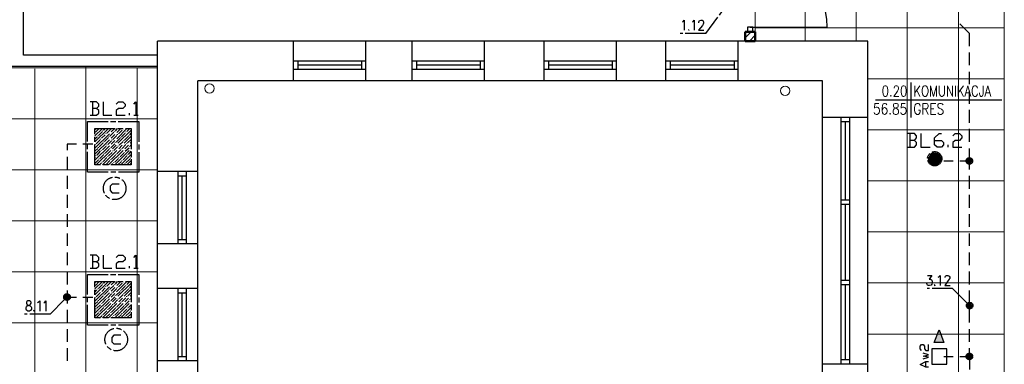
# Model space of a CAD drawing. Header units: millimetres. Extents: x 282377 to 1404227, y -783705 to 1038705.
# Tile 220 of 243: x 385189 to 386346, y 8451 to 8857. Entities that reach past the tile are written whole.
import ezdxf
from ezdxf.enums import TextEntityAlignment as Align

# ---------------------------------------------------------------- set-up
doc = ezdxf.new("R2010")
doc.units = ezdxf.units.MM
doc.linetypes.add('ACAD_ISO08W100', pattern=[36, 24, -3, 6, -3])
doc.layers.add('!!ELEKTRYKA', color=7, linetype='Continuous')
doc.styles.add('ROMANS', font='romans', dxfattribs={"width": 0.7})

# ---------------------------------------------------------------- blocks, each defined once
blk = doc.blocks.new('bikmet')
blk.add_line((0, 1.65), (0, -1.65))
at = {"style": 'ROMANS', "width": 0.8}
blk.add_attdef('NRPOM', text='', height=1, dxfattribs=at).set_placement((-0.333, 0.333), align=Align.RIGHT)
blk.add_attdef('NWAPOM', (0.25, 0.333), '', height=1, dxfattribs=at)
blk.add_attdef('RAREA', text='', height=1.042, dxfattribs=at).set_placement((-0.333, -0.333), align=Align.TOP_RIGHT)
blk.add_attdef('PODLOGA', text='', height=1.042, dxfattribs=at).set_placement((0.25, -0.333), align=Align.TOP_LEFT)

msp = doc.modelspace()

# ---------------------------------------------------------------- linework, layer by layer
at = {"layer": '!!ELEKTRYKA', "color": 252, "lineweight": 15, "ltscale": 15}
for p, q in [((386231.7, 10071.6), (386231.7, 7441.6)), ((386291.7, 10071.6), (386291.7, 7441.6)), ((386111.7, 9610.6), (386111.7, 8831.6)), ((386171.7, 9610.6), (386171.7, 8831.6)), ((386053.2, 8943.5), (386053.2, 8842.5)), ((386053.2, 8943.5), (386053.2, 8842.5)), ((386053.2, 8847.1), (386345.7, 8847.1)), ((385267, 8022.5), (385267, 8802.1)), ((385351.2, 8800.1), (384578.7, 8800.1)), ((385207.1, 8019.1), (385207.1, 8798.8)), ((385327, 8020.3), (385327, 8800)), ((386185.2, 8787.1), (386345.7, 8787.1)), ((385351.2, 8740.1), (384578.7, 8740.1)), ((386185.2, 8727.1), (386345.7, 8727.1)), ((385351.2, 8680.1), (384578.7, 8680.1)), ((386185.2, 8667.1), (386345.7, 8667.1)), ((385351.2, 8620.1), (384578.7, 8620.1)), ((386185.2, 8607.1), (386345.7, 8607.1)), ((385351.2, 8560.1), (384578.7, 8560.1)), ((386185.2, 8547.1), (386345.7, 8547.1)), ((385351.2, 8500.1), (384595.7, 8500.1)), ((386185.2, 8487.1), (386345.7, 8487.1))]:
    msp.add_line(p, q, dxfattribs=at)
at = {"layer": '!!ELEKTRYKA', "color": 252, "lineweight": 20}
for p, q in [((386345.7, 9163.4), (386345.7, 8209.6)), ((386033.2, 8831.6), (386041.2, 8831.6))]:
    msp.add_line(p, q, dxfattribs=at)
at = {"layer": '!!ELEKTRYKA', "color": 252, "ltscale": 10}
msp.add_line((385193.7, 8815.1), (385193.7, 8936.1), dxfattribs=at)
at = {"layer": '!!ELEKTRYKA', "color": 252}
for p, q in [((386050.2, 8848), (386044.2, 8848)), ((386044.2, 8848), (386044.2, 8842.5)), ((386050.2, 8842.5), (386050.2, 8848)), ((386044.2, 8842.5), (386050.2, 8842.5)), ((385351.2, 8019.1), (385351.2, 8831.6)), ((386185.2, 8831.6), (385351.2, 8831.6)), ((385510.7, 8784.6), (385510.7, 8831.6)), ((385595.7, 8784.6), (385595.7, 8831.6)), ((385650.2, 8784.6), (385650.2, 8831.6)), ((385735.2, 8784.6), (385735.2, 8831.6)), ((385805.2, 8784.6), (385805.2, 8831.6)), ((385890.2, 8784.6), (385890.2, 8831.6)), ((385948.2, 8784.6), (385948.2, 8831.6)), ((386033.2, 8784.6), (386033.2, 8831.6)), ((386185.2, 8280.3), (386185.2, 8831.6)), ((385351.2, 8815.1), (385193.7, 8815.1)), ((385351.2, 8801.6), (385175.9, 8801.6)), ((385595.7, 8808.1), (385510.7, 8808.1)), ((385515.7, 8808.1), (385515.7, 8798.1)), ((385590.7, 8803.1), (385515.7, 8803.1)), ((385590.7, 8808.1), (385590.7, 8798.1)), ((385735.2, 8808.1), (385650.2, 8808.1)), ((385655.2, 8808.1), (385655.2, 8798.1)), ((385730.2, 8803.1), (385655.2, 8803.1)), ((385730.2, 8808.1), (385730.2, 8798.1)), ((385890.2, 8808.1), (385805.2, 8808.1)), ((385810.2, 8808.1), (385810.2, 8798.1)), ((385885.2, 8803.1), (385810.2, 8803.1)), ((385885.2, 8808.1), (385885.2, 8798.1)), ((386033.2, 8808.1), (385948.2, 8808.1)), ((385953.2, 8808.1), (385953.2, 8798.1)), ((386028.2, 8803.1), (385953.2, 8803.1)), ((386028.2, 8808.1), (386028.2, 8798.1)), ((385595.7, 8798.1), (385510.7, 8798.1)), ((385735.2, 8798.1), (385650.2, 8798.1)), ((385890.2, 8798.1), (385805.2, 8798.1)), ((386033.2, 8798.1), (385948.2, 8798.1)), ((386132.2, 8784.6), (385398.2, 8784.6)), ((385398.2, 8743.1), (385398.2, 8784.6)), ((386132.2, 8280.3), (386132.2, 8784.6)), ((386194.4, 8762.4), (386342.8, 8762.4)), ((385398.2, 8043.6), (385398.2, 8743.1)), ((386185.2, 8741.6), (386132.2, 8741.6)), ((386153.7, 8741.6), (386153.7, 8451.6)), ((386163.7, 8736.6), (386153.7, 8736.6)), ((386158.7, 8736.6), (386158.7, 8644.8)), ((386163.7, 8741.6), (386163.7, 8451.6)), ((385398.2, 8678.1), (385351.2, 8678.1)), ((385374.7, 8678.1), (385374.7, 8593.1)), ((385384.7, 8678.1), (385384.7, 8593.1)), ((385374.7, 8673.1), (385384.7, 8673.1)), ((385379.7, 8673.1), (385379.7, 8598.1)), ((386153.7, 8644.8), (386163.7, 8644.8)), ((386153.7, 8639.8), (386163.7, 8639.8)), ((386158.7, 8639.8), (386158.7, 8550.4)), ((385374.7, 8598.1), (385384.7, 8598.1)), ((385398.2, 8593.1), (385351.2, 8593.1)), ((386153.7, 8550.4), (386163.7, 8550.4)), ((385398.2, 8540.6), (385351.2, 8540.6)), ((385374.7, 8540.6), (385374.7, 8455.6)), ((385374.7, 8535.6), (385384.7, 8535.6)), ((385379.7, 8535.6), (385379.7, 8460.6)), ((385384.7, 8540.6), (385384.7, 8455.6)), ((385384.7, 8539.6), (385384.7, 8456.6)), ((386153.7, 8545.4), (386163.7, 8545.4)), ((386158.7, 8545.4), (386158.7, 8456.6)), ((385398.2, 8455.6), (385351.2, 8455.6)), ((385374.7, 8460.6), (385384.7, 8460.6)), ((386163.7, 8456.6), (386153.7, 8456.6)), ((386185.2, 8451.6), (386132.2, 8451.6))]:
    msp.add_line(p, q, dxfattribs=at)
at = {"layer": '!!ELEKTRYKA', "color": 252, "extrusion": (0, 0, -1)}
msp.add_line((386047.2, 8848), (386137.2, 8848), dxfattribs=at)
at = {"layer": '!!ELEKTRYKA', "color": 252, "lineweight": 50}
for p, q in [((386041.2, 8842.5), (386041.2, 8831.6)), ((386041.2, 8842.5), (386053.2, 8842.5)), ((386041.2, 8831.6), (386041.2, 8842.5)), ((386053.2, 8842.5), (386053.2, 8831.6)), ((386053.2, 8842.5), (386053.2, 8831.6)), ((386053.2, 8831.6), (386041.2, 8831.6))]:
    msp.add_line(p, q, dxfattribs=at)
at = {"layer": '!!ELEKTRYKA', "color": 252, "linetype": 'Continuous', "lineweight": 18}
for p, q in [((386041.2, 8835.3), (386048.4, 8842.5)), ((386046.5, 8831.6), (386053.2, 8838.3))]:
    msp.add_line(p, q, dxfattribs=at)
at = {"layer": '!!ELEKTRYKA', "color": 7}
msp.add_line((386194.4, 8762.4), (386342.8, 8762.4), dxfattribs=at)
at = {"layer": '!!ELEKTRYKA', "color": 1, "linetype": 'ACAD_ISO08W100', "lineweight": -3}
for points in [[(385995, 8840.4), (386024.6, 8880.6)], [(385967.5, 8853.9), (385968.3, 8854.4), (385969.6, 8856.1), (385969.6, 8844.2)], [(385979.3, 8853.9), (385980.1, 8854.4), (385981.4, 8856.1), (385981.4, 8844.2)], [(385986.9, 8853.1), (385986.9, 8853.9), (385987.4, 8854.8), (385987.8, 8855.6), (385989.1, 8856.1), (385990.8, 8856.1), (385991.6, 8855.6), (385992, 8854.8), (385992.5, 8853.9), (385992.5, 8852.7), (385992, 8851.4), (385991.2, 8849.7), (385986.5, 8844.2), (385992.9, 8844.2)], [(385995, 8840.4), (385964.9, 8840.4)], [(385975.1, 8845.1), (385974.7, 8844.6), (385975.1, 8844.2), (385975.5, 8844.6)]]:
    msp.add_lwpolyline(points, dxfattribs=at)
at = {"layer": '!!ELEKTRYKA', "color": 5, "linetype": 'ACAD_ISO08W100', "lineweight": -3}
for points in [[(386304.9, 8825.6), (386304.9, 8840.4), (386293.5, 8851.8)], [(386304.9, 8803.1), (386304.9, 8818)], [(386304.9, 8780.7), (386304.9, 8795.5)], [(386304.9, 8757.8), (386304.9, 8773.1)], [(385279.5, 8752.3), (385282.1, 8754.9), (385282.1, 8757.4), (385279.5, 8760), (385271.9, 8760)], [(385274.5, 8760), (385274.5, 8744.3)], [(385287.2, 8760), (385287.2, 8744.3), (385297.3, 8744.3)], [(385302.4, 8757.4), (385305, 8760), (385310.1, 8760), (385313, 8757.4), (385313, 8754.9), (385310.1, 8752.3), (385305, 8752.3), (385302.4, 8749.8), (385302.4, 8744.3), (385313, 8744.3)], [(385323.1, 8757.4), (385325.7, 8760), (385325.7, 8744.3)], [(385271.9, 8744.3), (385279.5, 8744.3), (385282.1, 8746.8), (385282.1, 8749.8), (385279.5, 8752.3), (385274.4, 8752.3)], [(385318.1, 8744.3), (385318.1, 8746.8)], [(385323.2, 8744.3), (385328.2, 8744.3)], [(386304.9, 8735.4), (386304.9, 8750.7)], [(385277.5, 8727.4), (385279.1, 8728.6)], [(385277.5, 8720.2), (385286.3, 8728.6)], [(385277.5, 8713), (385293.5, 8728.6)], [(385277.5, 8705.8), (385300.7, 8728.6)], [(385277.5, 8698.6), (385307.9, 8728.6)], [(385277.5, 8691.4), (385315.1, 8728.6)], [(385278.3, 8724.4), (385282.5, 8728.6)], [(385279.1, 8685.9), (385320.2, 8726.9)], [(385281.7, 8720.6), (385286.3, 8725.2)], [(385285.4, 8717.2), (385289.7, 8721.4)], [(385287.2, 8726.1), (385287.2, 8726.5)], [(385288, 8726.9), (385289.7, 8728.6)], [(385290.6, 8722.3), (385290.6, 8722.7)], [(385291.4, 8723.1), (385296.1, 8727.8)], [(385295.2, 8719.7), (385299.8, 8724.4)], [(385298.6, 8715.9), (385303.3, 8720.6)], [(385300.7, 8725.2), (385300.7, 8725.7)], [(385301.6, 8726.1), (385304.1, 8728.6)], [(385304.1, 8721.4), (385304.1, 8721.9)], [(385305, 8722.3), (385309.6, 8726.9)], [(385308.8, 8718.9), (385313, 8723.1)], [(385310.5, 8727.8), (385310.5, 8728.2)], [(385313.8, 8724.4), (385313.8, 8724.8)], [(385315.1, 8725.2), (385318.5, 8728.6)], [(385317.7, 8720.6), (385317.7, 8721)], [(385318.5, 8721.4), (385320.2, 8723.1)], [(386240.1, 8714.7), (386242.7, 8717.6), (386242.7, 8720.2), (386240.1, 8722.7), (386232.1, 8722.7)], [(386234.6, 8722.7), (386234.6, 8706.6)], [(386247.7, 8722.7), (386247.7, 8706.6), (386258.7, 8706.6)], [(386263.8, 8714.7), (386271.8, 8714.7), (386274.4, 8712.1), (386274.4, 8709.6), (386271.8, 8706.6), (386266.8, 8706.6), (386263.8, 8709.6), (386263.8, 8717.6), (386269.3, 8722.7), (386271.8, 8722.7)], [(386285.4, 8720.2), (386287.9, 8722.7), (386293, 8722.7), (386296, 8720.2), (386296, 8717.6), (386293, 8714.7), (386287.9, 8714.7), (386285.4, 8712.1), (386285.4, 8706.6), (386296, 8706.6)], [(386304.9, 8713), (386304.9, 8728.2)], [(385255.8, 8710.4), (385244.8, 8710.4), (385244.8, 8703.2)], [(385274.9, 8710.4), (385263.4, 8710.4)], [(385277.5, 8716.4), (385280, 8718.9)], [(385278.3, 8710), (385278.3, 8710.4)], [(385279.1, 8710.9), (385283.4, 8715.1)], [(385280.8, 8719.7), (385280.8, 8720.2)], [(385282.5, 8707), (385287.2, 8711.7)], [(385284.2, 8715.9), (385284.2, 8716.4)], [(385286.3, 8685.9), (385320.2, 8719.7)], [(385288, 8712.5), (385288, 8713)], [(385288.9, 8713.4), (385293.5, 8718)], [(385291.4, 8709.2), (385291.4, 8709.6)], [(385292.6, 8710), (385296.9, 8714.2)], [(385293.5, 8685.9), (385320.2, 8712.5)], [(385294.4, 8718.9), (385294.4, 8719.3)], [(385296.1, 8706.2), (385300.7, 8710.9)], [(385297.8, 8715.1), (385297.8, 8715.5)], [(385301.6, 8711.7), (385301.6, 8712.1)], [(385302.4, 8712.5), (385307, 8717.2)], [(385305.8, 8709.2), (385310.5, 8713.4)], [(385307.9, 8718), (385307.9, 8718.5)], [(385309.6, 8705.3), (385313.8, 8710)], [(385311.3, 8714.2), (385311.3, 8714.7)], [(385312.2, 8715.1), (385316.8, 8719.7)], [(385315.1, 8710.9), (385315.1, 8711.3)], [(385315.9, 8711.7), (385320.2, 8715.9)], [(385319.4, 8707.9), (385320.2, 8709.2)], [(386232.1, 8706.6), (386240.1, 8706.6), (386242.7, 8709.6), (386242.7, 8712.1), (386240.1, 8714.7), (386234.6, 8714.7)], [(386279.9, 8706.6), (386279.9, 8709.6)], [(385277.5, 8702), (385280.8, 8705.3)], [(385280, 8697.3), (385284.2, 8702)], [(385281.7, 8706.2), (385281.7, 8706.6)], [(385283.4, 8693.5), (385288, 8698.2)], [(385285.4, 8702.8), (385285.4, 8703.2)], [(385286.3, 8703.7), (385290.6, 8707.9)], [(385288.9, 8699), (385288.9, 8699.4)], [(385289.7, 8699.8), (385294.4, 8704.5)], [(385293.5, 8696.5), (385297.8, 8700.7)], [(385295.2, 8705.3), (385295.2, 8705.8)], [(385298.6, 8702), (385298.6, 8702.4)], [(385299.8, 8702.8), (385304.1, 8707)], [(385300.7, 8685.9), (385320.2, 8705.3)], [(385302.4, 8698.2), (385302.4, 8698.6)], [(385303.3, 8699), (385307.9, 8703.7)], [(385305, 8707.9), (385305, 8708.3)], [(385307, 8695.6), (385311.3, 8699.8)], [(385307.9, 8685.9), (385320.2, 8698.2)], [(385308.8, 8704.5), (385308.8, 8704.9)], [(385312.2, 8700.7), (385312.2, 8701.1)], [(385313, 8702), (385317.7, 8706.2)], [(385315.9, 8697.3), (385315.9, 8697.7)], [(385316.8, 8698.2), (385320.2, 8702)], [(385318.5, 8707), (385318.5, 8707.5)], [(386304.9, 8690.5), (386304.9, 8705.4)], [(385244.8, 8695.6), (385244.8, 8680.4)], [(385277.5, 8694.8), (385278.3, 8695.6)], [(385277.5, 8687.6), (385281.7, 8691.8)], [(385279.1, 8696.5), (385279.1, 8696.9)], [(385282.5, 8692.6), (385282.5, 8693.1)], [(385283, 8685.9), (385285.4, 8688.4)], [(385286.3, 8689.3), (385286.3, 8689.7)], [(385287.2, 8690.1), (385291.4, 8694.8)], [(385290.6, 8686.3), (385295.2, 8691)], [(385292.6, 8695.6), (385292.6, 8696)], [(385296.1, 8691.8), (385296.1, 8692.2)], [(385296.9, 8692.6), (385301.6, 8697.3)], [(385297.3, 8685.9), (385298.6, 8687.6)], [(385299.8, 8688.4), (385299.8, 8688.8)], [(385300.7, 8689.3), (385305, 8693.5)], [(385304.5, 8685.9), (385308.8, 8690.1)], [(385305.8, 8694.8), (385305.8, 8695.2)], [(385309.6, 8691), (385309.6, 8691.4)], [(385310.5, 8691.8), (385315.1, 8696.5)], [(385311.7, 8685.9), (385312.2, 8686.3)], [(385313, 8687.6), (385313, 8688)], [(385313.8, 8688.4), (385318.5, 8692.6)], [(385315.1, 8685.9), (385320.2, 8691)], [(385318.9, 8685.9), (385320.2, 8687.6)], [(385319.4, 8693.5), (385319.4, 8693.9)], [(385320.2, 8694.8), (385320.2, 8695.2)], [(386285.8, 8690.5), (386274.8, 8690.5)], [(386304.9, 8680.4), (386304.9, 8690.5), (386293.5, 8690.5)], [(385244.8, 8673.2), (385244.8, 8657.9)], [(385306, 8663.4), (385297.9, 8663.4), (385295.4, 8660.8), (385295.4, 8655.8), (385297.9, 8653.2), (385306, 8653.2)], [(386304.9, 8657.9), (386304.9, 8673.2)], [(385244.8, 8650.7), (385244.8, 8635.5)], [(386304.9, 8635.5), (386304.9, 8650.7)], [(385244.8, 8627.9), (385244.8, 8613.1)], [(386304.9, 8613.1), (386304.9, 8627.9)], [(385244.8, 8605.4), (385244.8, 8590.6)], [(386304.9, 8590.6), (386304.9, 8605.4)], [(385244.8, 8583), (385244.8, 8568.2)], [(386304.9, 8568.2), (386304.9, 8583)], [(385279.5, 8572), (385282.1, 8574.5), (385282.1, 8577.1), (385279.5, 8580), (385271.9, 8580)], [(385271.9, 8564.4), (385279.5, 8564.4), (385282.1, 8566.9), (385282.1, 8569.5), (385279.5, 8572), (385274.4, 8572)], [(385274.5, 8580), (385274.5, 8564.4)], [(385287.2, 8580), (385287.2, 8564.4), (385297.3, 8564.4)], [(385302.4, 8577.1), (385305, 8580), (385310.1, 8580), (385313, 8577.1), (385313, 8574.5), (385310.1, 8572), (385305, 8572), (385302.4, 8569.5), (385302.4, 8564.4), (385313, 8564.4)], [(385323.1, 8577.1), (385325.7, 8580), (385325.7, 8564.4)], [(385244.8, 8560.6), (385244.8, 8545.3)], [(385318.1, 8564.4), (385318.1, 8566.9)], [(385323.1, 8564.4), (385328.2, 8564.4)], [(386304.9, 8545.3), (386304.9, 8560.6)], [(385277.4, 8547.4), (385279.1, 8548.7)], [(385277.4, 8540.2), (385286.4, 8548.7)], [(385277.4, 8533), (385293.5, 8548.7)], [(385277.4, 8525.9), (385300.7, 8548.7)], [(385277.4, 8518.7), (385307.9, 8548.7)], [(385277.4, 8511.5), (385315.1, 8548.7)], [(385278.3, 8544.1), (385282.5, 8548.7)], [(385288, 8547), (385289.7, 8548.7)], [(385291.4, 8543.2), (385296, 8547.9)], [(385301.6, 8546.2), (385304.1, 8548.7)], [(385310.5, 8547.9), (385310.5, 8548.3)], [(385315.1, 8545.3), (385318.5, 8548.7)], [(386255.3, 8555.9), (386260.4, 8555.9), (386257.5, 8551.7), (386259.1, 8551.7), (386260, 8550.8), (386260.4, 8550.4), (386260.9, 8548.7), (386260.9, 8547.4), (386260.4, 8545.8), (386259.6, 8544.5), (386257.9, 8544.1), (386256.6, 8544.1), (386255.3, 8544.5), (386254.9, 8545.3), (386254.5, 8546.6)], [(386268, 8553.8), (386268.8, 8554.2), (386270.5, 8555.9), (386270.5, 8544.1)], [(386276.1, 8553.4), (386276.1, 8553.8), (386276.5, 8555.1), (386276.9, 8555.5), (386277.8, 8555.9), (386279.5, 8555.9), (386280.3, 8555.5), (386280.8, 8555.1), (386281.6, 8553.8), (386281.6, 8552.5), (386280.8, 8551.7), (386279.9, 8550), (386275.7, 8544.1), (386282, 8544.1)], [(385244.8, 8538.1), (385244.8, 8530.5), (385255.8, 8530.5)], [(385277.4, 8536.4), (385279.9, 8539)], [(385279.1, 8506), (385320.2, 8547)], [(385280.9, 8539.8), (385280.9, 8540.2)], [(385281.7, 8540.7), (385286.4, 8545.3)], [(385284.2, 8536), (385284.2, 8536.4)], [(385285.5, 8536.9), (385289.7, 8541.5)], [(385286.4, 8506), (385320.2, 8539.8)], [(385287.2, 8546.2), (385287.2, 8546.6)], [(385288.9, 8533.5), (385293.5, 8538.1)], [(385290.5, 8542.4), (385290.5, 8542.8)], [(385294.4, 8539), (385294.4, 8539.4)], [(385295.2, 8539.8), (385299.9, 8544.1)], [(385297.8, 8535.2), (385297.8, 8535.6)], [(385298.6, 8536), (385303.2, 8540.7)], [(385300.7, 8545.3), (385300.7, 8545.7)], [(385302.4, 8532.6), (385307.1, 8536.9)], [(385304.1, 8541.5), (385304.1, 8541.9)], [(385305, 8542.4), (385309.6, 8547)], [(385307.9, 8538.1), (385307.9, 8538.6)], [(385308.7, 8539), (385313, 8543.2)], [(385312.1, 8535.2), (385316.8, 8539.8)], [(385313.8, 8544.1), (385313.8, 8544.5)], [(385316, 8531.8), (385320.2, 8536)], [(385317.7, 8540.7), (385317.7, 8541.1)], [(385318.5, 8541.5), (385320.2, 8543.2)], [(386285, 8540.7), (386254.9, 8540.7)], [(386264.2, 8545.3), (386263.4, 8544.5), (386264.2, 8544.1), (386264.7, 8544.5)], [(386285, 8540.7), (386304.9, 8520.4)], [(386304.9, 8522.9), (386304.9, 8538.1)], [(385210.1, 8523.7), (385210.9, 8524.6), (385212.6, 8526.3), (385212.6, 8514)], [(385217.3, 8523.7), (385218.5, 8524.6), (385219.8, 8526.3), (385219.8, 8514)], [(385224.9, 8510.6), (385244.8, 8530.5)], [(385244.8, 8530.5), (385244.8, 8522.9)], [(385263.4, 8530.5), (385274.9, 8530.5)], [(385277.4, 8522), (385280.9, 8525.4)], [(385278.3, 8529.7), (385278.3, 8530.1)], [(385279.1, 8530.9), (385283.4, 8535.2)], [(385281.7, 8526.3), (385281.7, 8526.7)], [(385282.5, 8527.1), (385287.2, 8531.8)], [(385286.4, 8523.7), (385290.5, 8528)], [(385288, 8532.6), (385288, 8533)], [(385289.7, 8519.9), (385294.4, 8524.6)], [(385291.4, 8528.8), (385291.4, 8529.2)], [(385292.7, 8529.7), (385296.9, 8534.3)], [(385293.5, 8506), (385320.2, 8532.6)], [(385295.2, 8525.4), (385295.2, 8525.9)], [(385296, 8526.3), (385300.7, 8530.9)], [(385299.9, 8522.5), (385304.1, 8527.1)], [(385300.7, 8506), (385320.2, 8525.4)], [(385301.6, 8531.8), (385301.6, 8532.2)], [(385305, 8528), (385305, 8528.4)], [(385305.8, 8528.8), (385310.5, 8533.5)], [(385308.7, 8524.6), (385308.7, 8525)], [(385309.6, 8525.4), (385313.8, 8529.7)], [(385311.3, 8534.3), (385311.3, 8534.7)], [(385313, 8521.6), (385317.7, 8526.3)], [(385315.1, 8530.9), (385315.1, 8531.4)], [(385318.5, 8527.1), (385318.5, 8527.5)], [(385319.3, 8528), (385320.2, 8528.8)], [(385205.9, 8515.3), (385205.5, 8514.8), (385205.9, 8514), (385206.7, 8514.8)], [(385244.8, 8515.7), (385244.8, 8500.5)], [(385277.4, 8514.8), (385278.3, 8515.7)], [(385279.1, 8516.5), (385279.1, 8517)], [(385279.9, 8517.4), (385284.2, 8521.6)], [(385282.5, 8512.7), (385282.5, 8513.2)], [(385283.4, 8513.6), (385288, 8518.2)], [(385285.5, 8522.5), (385285.5, 8522.9)], [(385287.2, 8510.2), (385291.4, 8514.4)], [(385288.9, 8519.1), (385288.9, 8519.5)], [(385292.7, 8515.7), (385292.7, 8516.1)], [(385293.5, 8516.5), (385297.8, 8520.8)], [(385296.9, 8512.7), (385301.6, 8517.4)], [(385298.6, 8521.6), (385298.6, 8522)], [(385300.7, 8509.3), (385305, 8513.6)], [(385302.4, 8518.2), (385302.4, 8518.7)], [(385303.2, 8519.1), (385307.9, 8523.7)], [(385305.8, 8514.4), (385305.8, 8514.8)], [(385307.1, 8515.7), (385311.3, 8519.9)], [(385307.9, 8506), (385320.2, 8518.2)], [(385310.5, 8511.9), (385315.1, 8516.5)], [(385312.1, 8520.8), (385312.1, 8521.2)], [(385313.8, 8508.5), (385318.5, 8512.7)], [(385316, 8517.4), (385316, 8517.8)], [(385316.8, 8518.2), (385320.2, 8521.6)], [(385319.3, 8513.6), (385319.3, 8514)], [(385320.2, 8514.4), (385320.2, 8514.8)], [(386304.9, 8500.5), (386304.9, 8515.7)], [(385224.9, 8510.6), (385194.8, 8510.6)], [(385277.4, 8507.6), (385281.7, 8511.9)], [(385282.9, 8506), (385285.5, 8508.5)], [(385286.4, 8509.3), (385286.4, 8509.8)], [(385290.5, 8506.4), (385295.2, 8511)], [(385296, 8511.9), (385296, 8512.3)], [(385297.3, 8506), (385298.6, 8507.2)], [(385299.9, 8508.5), (385299.9, 8508.9)], [(385304.5, 8506), (385308.7, 8510.2)], [(385309.6, 8511), (385309.6, 8511.5)], [(385311.7, 8506), (385312.1, 8506.4)], [(385313, 8507.2), (385313, 8507.6)], [(385315.1, 8506), (385320.2, 8511)], [(385318.9, 8506), (385320.2, 8507.2)], [(385244.8, 8492.8), (385244.8, 8478)], [(386304.9, 8478), (386304.9, 8492.8)], [(385307.8, 8485.6), (385299.7, 8485.6), (385297.2, 8483), (385297.2, 8478), (385299.7, 8475.4), (385307.8, 8475.4)], [(385244.8, 8470.4), (385244.8, 8455.6)], [(386304.9, 8460.7), (386304.9, 8470.4)], [(386274.8, 8460.7), (386285.8, 8460.7)], [(386293.5, 8460.7), (386304.9, 8460.7), (386304.9, 8445.4)]]:
    msp.add_lwpolyline(points, dxfattribs=at)
for points in [[(385268.9, 8737.1), (385329.1, 8737.1), (385329.1, 8677.4), (385268.9, 8677.4)], [(385277.4, 8728.6), (385320.2, 8728.6), (385320.2, 8685.9), (385277.4, 8685.9)], [(385268.9, 8557.2), (385329.1, 8557.2), (385329.1, 8497.5), (385268.9, 8497.5)], [(385277.4, 8548.7), (385320.2, 8548.7), (385320.2, 8506), (385277.4, 8506)], [(385198.7, 8526.3), (385197.4, 8525.4), (385197, 8524.6), (385197, 8523.3), (385197.4, 8522), (385198.2, 8521.6), (385199.9, 8520.8), (385201.6, 8520.3), (385202.5, 8519.1), (385202.9, 8518.2), (385202.9, 8516.5), (385202.5, 8515.3), (385202, 8514.8), (385200.8, 8514), (385198.7, 8514), (385197.4, 8514.8), (385197, 8515.3), (385196.6, 8516.5), (385196.6, 8518.2), (385197, 8519.1), (385197.8, 8520.3), (385199.1, 8520.8), (385201.2, 8521.6), (385202, 8522), (385202.5, 8523.3), (385202.5, 8524.6), (385202, 8525.4), (385200.8, 8526.3)], [(385247.4, 8527.5), (385246.5, 8527.1), (385246.1, 8526.7), (385245.3, 8526.7), (385244.4, 8526.7), (385243.5, 8526.7), (385243.1, 8527.1), (385242.3, 8527.5), (385241.8, 8528), (385241.4, 8528.8), (385241, 8529.2), (385241, 8530.1), (385241, 8530.9), (385241, 8531.8), (385241.4, 8532.2), (385241.8, 8533.1), (385242.3, 8533.5), (385242.7, 8533.9), (385243.5, 8534.3), (385244.4, 8534.3), (385245.3, 8534.3), (385245.7, 8534.3), (385246.5, 8533.9), (385247.4, 8533.5), (385247.8, 8533.1), (385248.2, 8532.6), (385248.6, 8531.8), (385248.6, 8530.9), (385248.6, 8530.1), (385248.6, 8529.7), (385248.2, 8528.8), (385247.8, 8528)], [(386307.4, 8517.4), (386306.6, 8517), (386306.1, 8517), (386305.3, 8516.5), (386304.4, 8516.5), (386303.6, 8517), (386303.2, 8517), (386302.3, 8517.4), (386301.9, 8517.8), (386301.5, 8518.7), (386301.1, 8519.5), (386301.1, 8519.9), (386301.1, 8520.8), (386301.1, 8521.6), (386301.5, 8522.5), (386301.9, 8522.9), (386302.3, 8523.3), (386302.8, 8523.7), (386303.6, 8524.2), (386304.4, 8524.6), (386304.9, 8524.6), (386305.7, 8524.2), (386306.6, 8524.2), (386307, 8523.7), (386307.8, 8522.9), (386308.2, 8522.5), (386308.7, 8521.6), (386308.7, 8521.2), (386308.7, 8520.3), (386308.7, 8519.5), (386308.2, 8518.7), (386307.8, 8518.2)]]:
    msp.add_lwpolyline(points, close=True, dxfattribs=at)
at = {"layer": '!!ELEKTRYKA', "color": 30, "linetype": 'ACAD_ISO08W100', "lineweight": -3, "true_color": 0xff7e00}
for points in [[(386263.4, 8477.2), (386269.3, 8492), (386274.8, 8477.2)], [(386260.4, 8451.8), (386278.2, 8451.8), (386278.2, 8469.5), (386260.4, 8469.5)]]:
    msp.add_lwpolyline(points, close=True, dxfattribs=at)
for points in [[(386248.6, 8467.9), (386246.9, 8469.5), (386246.9, 8472.9), (386248.6, 8474.6), (386250.3, 8474.6), (386252, 8472.9), (386252, 8469.5), (386253.6, 8467.9), (386256.6, 8467.9), (386256.6, 8474.6)], [(386256.6, 8448), (386253.6, 8448), (386246.9, 8451.3), (386253.6, 8454.7), (386256.6, 8454.7)], [(386250.3, 8458.1), (386256.6, 8459.8), (386250.3, 8461.1), (386256.6, 8462.8), (386250.3, 8464.5)], [(386253.7, 8448), (386253.7, 8454.7)]]:
    msp.add_lwpolyline(points, dxfattribs=at)
at = {"layer": '!!ELEKTRYKA', "color": 252, "linetype": 'Continuous', "lineweight": 20, "ltscale": 25}
for centre in [(385412.1, 8775.9), (386088.3, 8773.1)]:
    msp.add_circle(centre, 5.5, dxfattribs=at)
at = {"layer": '!!ELEKTRYKA', "color": 5, "linetype": 'ACAD_ISO08W100', "lineweight": -3}
for centre, radius in [((386263.9, 8693.2), 8.34), ((386263.9, 8693.3), 7.09), ((386304.7, 8690.6), 3.83), ((386304.7, 8690.6), 3.83), ((385300.7, 8658.4), 13.3), ((385244.7, 8530.5), 3.83), ((385244.7, 8530.5), 3.83), ((385302.5, 8480.6), 13.3), ((386304.7, 8460.7), 3.84), ((386304.7, 8460.7), 3.84)]:
    msp.add_circle(centre, radius, dxfattribs=at)
at = {"layer": '!!ELEKTRYKA', "color": 252, "extrusion": (0, 0, -1)}
msp.add_arc((-386047.2, 8848), 90, 90, 180, dxfattribs=at)
at = {"layer": '!!ELEKTRYKA', "color": 5, "linetype": 'ACAD_ISO08W100', "lineweight": -3}
for points in [[(386258.3, 8697.7), (386269.7, 8697.3), (386257.9, 8697.3)], [(386258.7, 8698.2), (386269.3, 8697.7), (386258.3, 8697.7)], [(386258.3, 8697.7), (386269.3, 8697.7), (386269.7, 8697.3)], [(386259.1, 8698.6), (386268.9, 8698.2), (386258.7, 8698.2)], [(386258.7, 8698.2), (386268.9, 8698.2), (386269.3, 8697.7)], [(386260, 8699), (386268.5, 8698.6), (386259.2, 8698.6)], [(386259.2, 8698.6), (386268.5, 8698.6), (386268.9, 8698.1)], [(386260.4, 8699.4), (386268, 8699), (386260, 8699)], [(386260, 8699), (386268, 8699), (386268.5, 8698.6)], [(386260.9, 8699.9), (386267.6, 8699.4), (386260.4, 8699.4)], [(386260.4, 8699.4), (386267.6, 8699.4), (386268.1, 8699)], [(386260.8, 8699.9), (386266.7, 8699.9), (386267.6, 8699.4)], [(386262.5, 8700.3), (386265.9, 8699.9), (386261.7, 8699.9)], [(386262.6, 8700.3), (386265.5, 8700.3), (386265.9, 8699.8)], [(386257.1, 8694.8), (386271, 8693.9), (386256.6, 8693.9)], [(386256.6, 8693.9), (386271, 8693.1), (386256.6, 8693.1)], [(386256.6, 8693.9), (386271, 8693.9), (386271, 8693.1)], [(386256.6, 8693.1), (386271, 8692.6), (386256.6, 8692.6)], [(386256.6, 8693.1), (386271, 8693.1), (386271, 8692.6)], [(386256.6, 8692.6), (386271, 8691.8), (386257.1, 8691.8)], [(386256.6, 8692.6), (386271, 8692.6), (386271, 8691.8)], [(386257.5, 8696), (386270.6, 8695.2), (386257, 8695.2)], [(386257, 8695.2), (386271, 8694.8), (386257, 8694.8)], [(386257, 8695.2), (386270.6, 8695.2), (386271, 8694.8)], [(386257, 8694.8), (386271, 8694.8), (386271, 8693.9)], [(386257, 8691.8), (386270.6, 8691.4), (386257, 8691.4)], [(386257, 8691.8), (386271, 8691.8), (386270.6, 8691.4)], [(386257, 8691.4), (386270.6, 8690.5), (386257.5, 8690.5)], [(386257, 8691.4), (386270.6, 8691.4), (386270.6, 8690.5)], [(386257.9, 8697.3), (386270.1, 8696.5), (386257.4, 8696.5)], [(386257.4, 8696.5), (386270.6, 8696), (386257.4, 8696)], [(386257.4, 8696.5), (386270.1, 8696.5), (386270.6, 8696)], [(386257.4, 8696), (386270.6, 8696), (386270.6, 8695.2)], [(386257.4, 8690.5), (386270.1, 8690.1), (386257.4, 8690.1)], [(386257.4, 8690.5), (386270.6, 8690.5), (386270.1, 8690.1)], [(386257.4, 8690.1), (386269.7, 8689.3), (386257.9, 8689.3)], [(386257.4, 8690.1), (386270.1, 8690.1), (386269.7, 8689.3)], [(386257.9, 8697.3), (386269.7, 8697.3), (386270.2, 8696.5)], [(386257.9, 8689.3), (386269.3, 8688.8), (386258.3, 8688.8)], [(386257.9, 8689.3), (386269.7, 8689.3), (386269.3, 8688.8)], [(386258.3, 8688.8), (386268.8, 8688.4), (386258.7, 8688.4)], [(386258.3, 8688.8), (386269.3, 8688.8), (386268.8, 8688.4)], [(386258.7, 8688.4), (386268.4, 8688), (386259.1, 8688)], [(386258.7, 8688.4), (386268.9, 8688.4), (386268.4, 8688)], [(386259.2, 8688), (386268.1, 8687.6), (386260, 8687.6)], [(386259.2, 8688), (386268.5, 8688), (386268.1, 8687.6)], [(386260, 8687.6), (386267.6, 8687.1), (386260.4, 8687.1)], [(386260, 8687.6), (386268, 8687.6), (386267.6, 8687.1)], [(386260.4, 8687.1), (386266.8, 8686.7), (386260.9, 8686.7)], [(386260.4, 8687.1), (386267.6, 8687.1), (386266.8, 8686.7)], [(386260.8, 8686.7), (386265.9, 8686.3), (386261.7, 8686.3)], [(386260.8, 8686.7), (386266.7, 8686.7), (386265.9, 8686.3)], [(386263, 8686.3), (386264.7, 8686.3), (386264.2, 8685.9)], [(386307.8, 8692.6), (386301.1, 8692.2), (386308.2, 8692.2)], [(386307.8, 8692.6), (386301.5, 8692.6), (386301.1, 8692.2)], [(386308.2, 8692.2), (386301.1, 8691.4), (386308.7, 8691.4)], [(386308.2, 8692.2), (386301.1, 8692.2), (386301.1, 8691.4)], [(386308.7, 8691.4), (386301.1, 8690.5), (386308.7, 8690.5)], [(386308.7, 8691.4), (386301.1, 8691.4), (386301.1, 8690.5)], [(386308.7, 8690.5), (386301.1, 8690.1), (386308.7, 8690.1)], [(386308.7, 8690.5), (386301.1, 8690.5), (386301.1, 8690.1)], [(386308.7, 8690.1), (386301.1, 8689.3), (386308.2, 8689.3)], [(386308.7, 8690.1), (386301.1, 8690.1), (386301.1, 8689.3)], [(386308.2, 8689.3), (386301.1, 8689.3), (386301.5, 8688.4)], [(386307.4, 8693.5), (386301.5, 8692.6), (386307.8, 8692.6)], [(386307.4, 8693.5), (386301.9, 8693.5), (386301.5, 8692.6)], [(386308.3, 8689.3), (386301.5, 8688.4), (386308.3, 8688.4)], [(386308.3, 8688.4), (386301.5, 8688.4), (386301.9, 8688)], [(386307, 8693.9), (386301.9, 8693.5), (386307.4, 8693.5)], [(386307, 8693.9), (386302.7, 8693.9), (386301.9, 8693.5)], [(386308.2, 8688.4), (386301.9, 8688), (386307.8, 8688)], [(386307.8, 8688), (386301.9, 8688), (386302.3, 8687.6)], [(386307.8, 8688), (386302.3, 8687.6), (386306.9, 8687.6)], [(386306.9, 8687.6), (386302.3, 8687.6), (386303.1, 8687.2)], [(386306.1, 8694.3), (386302.8, 8693.9), (386307, 8693.9)], [(386306.1, 8694.3), (386303.2, 8694.3), (386302.8, 8693.9)], [(386307, 8687.6), (386303.2, 8687.1), (386306.6, 8687.1)], [(386306.6, 8687.1), (386303.2, 8687.1), (386303.6, 8686.7)], [(386306.6, 8687.1), (386303.6, 8686.7), (386305.7, 8686.7)], [(385241.4, 8532.6), (385248.6, 8531.8), (385241, 8531.8)], [(385248.2, 8532.2), (385241, 8531.4), (385248.6, 8531.4)], [(385248.2, 8532.2), (385241.4, 8532.2), (385241, 8531.4)], [(385241, 8531.8), (385248.6, 8530.9), (385241, 8530.9)], [(385241, 8531.8), (385248.6, 8531.8), (385248.6, 8530.9)], [(385248.6, 8531.4), (385241, 8530.9), (385248.6, 8530.9)], [(385248.6, 8531.4), (385241, 8531.4), (385241, 8530.9)], [(385241, 8530.9), (385248.6, 8530.5), (385241, 8530.5)], [(385241, 8530.9), (385248.6, 8530.9), (385248.6, 8530.5)], [(385248.6, 8530.9), (385241, 8530.1), (385248.6, 8530.1)], [(385248.6, 8530.9), (385241, 8530.9), (385241, 8530.1)], [(385241, 8530.5), (385248.6, 8529.7), (385241, 8529.7)], [(385241, 8530.5), (385248.6, 8530.5), (385248.6, 8529.7)], [(385248.6, 8530.1), (385241, 8529.2), (385248.6, 8529.2)], [(385248.6, 8530.1), (385241, 8530.1), (385241, 8529.2)], [(385241, 8529.7), (385248.2, 8528.8), (385241.4, 8528.8)], [(385241, 8529.7), (385248.6, 8529.7), (385248.2, 8528.8)], [(385248.6, 8529.2), (385241, 8529.2), (385241.4, 8528.4)], [(385247.4, 8533.5), (385241.4, 8532.6), (385247.8, 8532.6)], [(385247.4, 8533.5), (385242.3, 8533.5), (385241.4, 8532.6)], [(385241.8, 8533), (385248.2, 8532.6), (385241.4, 8532.6)], [(385241.4, 8532.6), (385248.2, 8532.6), (385248.6, 8531.8)], [(385247.8, 8532.6), (385241.4, 8532.2), (385248.2, 8532.2)], [(385247.8, 8532.6), (385241.4, 8532.6), (385241.4, 8532.2)], [(385248.6, 8529.2), (385241.4, 8528.4), (385248.2, 8528.4)], [(385241.4, 8528.8), (385247.8, 8528.4), (385241.4, 8528.4)], [(385241.4, 8528.8), (385248.2, 8528.8), (385247.8, 8528.4)], [(385241.4, 8528.4), (385247.4, 8527.5), (385242.3, 8527.5)], [(385241.4, 8528.4), (385247.8, 8528.4), (385247.4, 8527.5)], [(385248.2, 8528.4), (385241.4, 8528.4), (385241.8, 8528)], [(385242.2, 8533.5), (385247.8, 8533.1), (385241.8, 8533.1)], [(385241.8, 8533.1), (385247.8, 8533.1), (385248.2, 8532.6)], [(385248.2, 8528.4), (385241.8, 8528), (385247.8, 8528)], [(385247.8, 8528), (385241.8, 8528), (385242.2, 8527.6)], [(385243.1, 8533.9), (385247.3, 8533.5), (385242.2, 8533.5)], [(385246.9, 8533.9), (385242.2, 8533.5), (385247.3, 8533.5)], [(385246.9, 8533.9), (385242.7, 8533.9), (385242.2, 8533.5)], [(385242.2, 8533.5), (385247.3, 8533.5), (385247.8, 8533.1)], [(385247.8, 8528), (385242.2, 8527.6), (385247.3, 8527.6)], [(385242.2, 8527.6), (385246.9, 8527.1), (385242.7, 8527.1)], [(385242.2, 8527.6), (385247.3, 8527.6), (385246.9, 8527.1)], [(385247.3, 8527.6), (385242.2, 8527.6), (385243.1, 8527.1)], [(385246.1, 8534.3), (385242.7, 8533.9), (385247, 8533.9)], [(385246.1, 8534.3), (385243.1, 8534.3), (385242.7, 8533.9)], [(385243.6, 8534.3), (385246.5, 8533.9), (385243.1, 8533.9)], [(385243.1, 8533.9), (385246.5, 8533.9), (385247.4, 8533.5)], [(385247.4, 8527.5), (385243.1, 8527.1), (385246.5, 8527.1)], [(385243.1, 8527.1), (385245.7, 8526.7), (385244, 8526.7)], [(385243.1, 8527.1), (385246.1, 8527.1), (385245.7, 8526.7)], [(385246.5, 8527.1), (385243.1, 8527.1), (385243.6, 8526.7)], [(385243.6, 8534.3), (385245.7, 8534.3), (385246.5, 8533.9)], [(385246.5, 8527.1), (385243.6, 8526.7), (385245.7, 8526.7)], [(386303.1, 8524.2), (386306.9, 8523.7), (386302.3, 8523.7)], [(386303.2, 8524.2), (386306.6, 8524.2), (386307, 8523.7)], [(386304.4, 8524.6), (386305.7, 8524.2), (386303.6, 8524.2)], [(386304.4, 8524.6), (386305.3, 8524.6), (386305.7, 8524.2)], [(386301.5, 8522.5), (386308.2, 8521.6), (386301.1, 8521.6)], [(386301.1, 8521.6), (386308.7, 8521.2), (386301.1, 8521.2)], [(386301.1, 8521.6), (386308.2, 8521.6), (386308.7, 8521.2)], [(386301.1, 8521.2), (386308.7, 8520.3), (386301.1, 8520.3)], [(386301.1, 8521.2), (386308.7, 8521.2), (386308.7, 8520.3)], [(386301.1, 8520.3), (386308.7, 8519.5), (386301.1, 8519.5)], [(386301.1, 8520.3), (386308.7, 8520.3), (386308.7, 8519.5)], [(386301.1, 8519.5), (386308.2, 8519.1), (386301.1, 8519.1)], [(386301.1, 8519.5), (386308.7, 8519.5), (386308.2, 8519.1)], [(386301.1, 8519.1), (386307.8, 8518.2), (386301.5, 8518.2)], [(386301.1, 8519.1), (386308.2, 8519.1), (386307.8, 8518.2)], [(386301.9, 8522.9), (386308.3, 8522.5), (386301.5, 8522.5)], [(386301.5, 8522.5), (386308.3, 8522.5), (386308.3, 8521.6)], [(386301.5, 8518.2), (386307.4, 8517.8), (386301.9, 8517.8)], [(386301.5, 8518.2), (386307.8, 8518.2), (386307.4, 8517.8)], [(386302.3, 8523.7), (386307.8, 8522.9), (386301.9, 8522.9)], [(386301.9, 8522.9), (386307.8, 8522.9), (386308.2, 8522.5)], [(386301.9, 8517.8), (386307, 8517.4), (386302.7, 8517.4)], [(386301.9, 8517.8), (386307.4, 8517.8), (386307, 8517.4)], [(386302.3, 8523.7), (386306.9, 8523.7), (386307.8, 8522.9)], [(386302.8, 8517.4), (386306.1, 8517), (386303.2, 8517)], [(386302.8, 8517.4), (386307, 8517.4), (386306.1, 8517)], [(386303.2, 8517), (386305.7, 8516.5), (386304, 8516.5)], [(386303.2, 8517), (386306.2, 8517), (386305.7, 8516.5)], [(386307.8, 8462.8), (386301.1, 8462.4), (386308.2, 8462.4)], [(386307.8, 8462.8), (386301.5, 8462.8), (386301.1, 8462.4)], [(386308.2, 8462.4), (386301.1, 8461.5), (386308.7, 8461.5)], [(386308.2, 8462.4), (386301.1, 8462.4), (386301.1, 8461.5)], [(386308.7, 8461.5), (386301.1, 8460.7), (386308.7, 8460.7)], [(386308.7, 8461.5), (386301.1, 8461.5), (386301.1, 8460.7)], [(386308.7, 8460.7), (386301.1, 8459.8), (386308.7, 8459.8)], [(386308.7, 8460.7), (386301.1, 8460.7), (386301.1, 8459.8)], [(386308.7, 8459.8), (386301.1, 8459.4), (386308.2, 8459.4)], [(386308.7, 8459.8), (386301.1, 8459.8), (386301.1, 8459.4)], [(386308.2, 8459.4), (386301.1, 8459.4), (386301.5, 8458.5)], [(386307.4, 8463.2), (386301.5, 8462.8), (386307.8, 8462.8)], [(386307.4, 8463.2), (386301.9, 8463.2), (386301.5, 8462.8)], [(386308.3, 8459.4), (386301.5, 8458.5), (386308.3, 8458.5)], [(386308.3, 8458.5), (386301.5, 8458.5), (386301.9, 8458.1)], [(386307, 8463.6), (386301.9, 8463.2), (386307.4, 8463.2)], [(386307, 8463.6), (386302.7, 8463.6), (386301.9, 8463.2)], [(386308.2, 8458.5), (386301.9, 8458.1), (386307.8, 8458.1)], [(386307.8, 8458.1), (386301.9, 8458.1), (386302.3, 8457.3)], [(386307.8, 8458.1), (386302.3, 8457.3), (386306.9, 8457.3)], [(386306.1, 8464), (386302.8, 8463.6), (386307, 8463.6)], [(386306.1, 8464), (386303.2, 8464), (386302.8, 8463.6)], [(386305.7, 8464.5), (386303.2, 8464), (386306.2, 8464)], [(386305.7, 8464.5), (386304, 8464.5), (386303.2, 8464)], [(386306.6, 8457.3), (386303.2, 8457.3), (386303.6, 8456.8)], [(386306.6, 8457.3), (386303.6, 8456.8), (386305.7, 8456.8)]]:
    msp.add_solid(points, dxfattribs=at)
at = {"layer": '!!ELEKTRYKA', "color": 30, "linetype": 'ACAD_ISO08W100', "lineweight": -3, "true_color": 0xff7e00}
for points in [[(386263.4, 8477.2), (386269.3, 8492), (386269.3, 8477.2)], [(386269.3, 8477.2), (386269.3, 8492), (386274.9, 8477.2)]]:
    msp.add_solid(points, dxfattribs=at)

# ---------------------------------------------------------------- block references
at = {"layer": '!!ELEKTRYKA', "color": 18, "true_color": 0x000000, "xscale": 12.5, "yscale": 12.5, "zscale": 12.5}
msp.add_blockref('bikmet', (386235.8, 8762.4), dxfattribs=at).add_auto_attribs({'NRPOM': '0.20', 'NWAPOM': 'KOMUNIKACJA', 'RAREA': '56.85', 'PODLOGA': 'GRES'})

doc.saveas('drawing.dxf')
